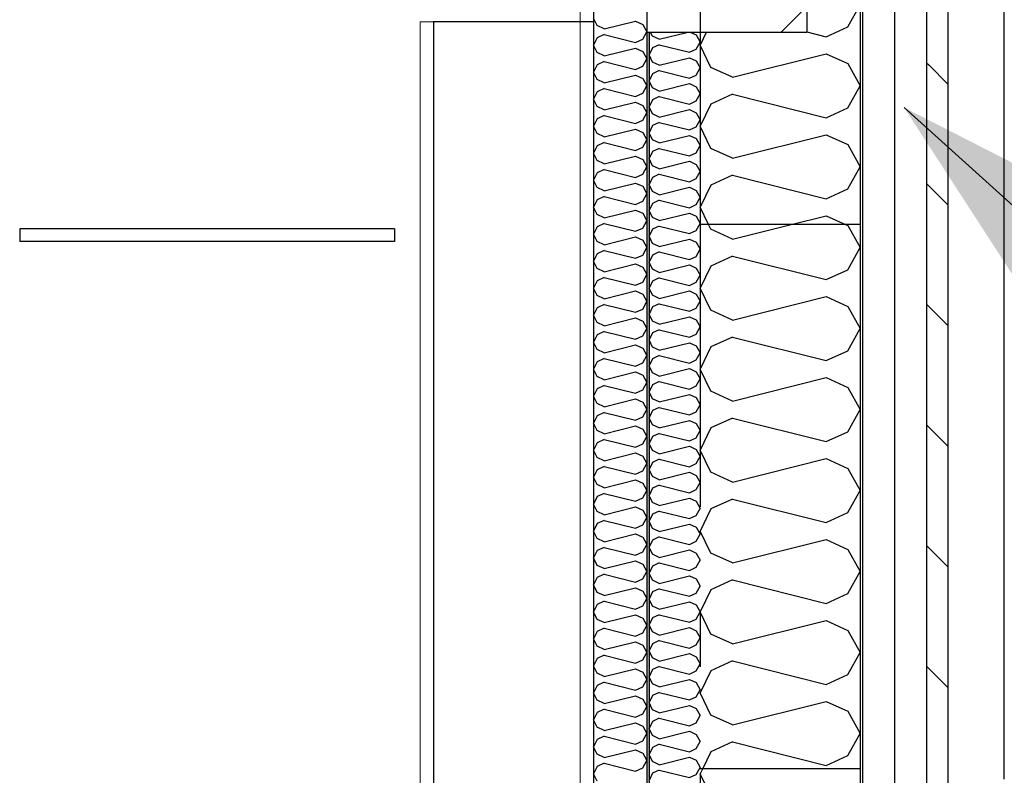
# Model space of a CAD drawing. Header units: millimetres. Extents: x -82116 to -59247, y -2070 to 13065.
# Tile 69 of 73: x -62116 to -61193, y 5614 to 6322. Entities that reach past the tile are written whole.
import ezdxf
from ezdxf.enums import TextEntityAlignment as Align

# ---------------------------------------------------------------- set-up
doc = ezdxf.new("R2010")
doc.units = ezdxf.units.MM
doc.header["$LTSCALE"] = 0.5
doc.header["$MEASUREMENT"] = 0
for name, pattern in [('Akselinje', [1500, 1000, -200, 100, -200]), ('PLINE', [0]), ('Wipeout_Contour', [2000, 0, -2000])]:
    doc.linetypes.add(name, pattern=pattern)
for name, color, linetype in [('223- Bjelker', 7, 'Continuous'), ('223- Bjelker (Skravur)', 7, 'Continuous'), ('232- Ikke-bærende yttervegger', 7, 'Continuous'), ('232- Ikke-bærende yttervegger (Skravur)', 7, 'Continuous'), ('232- Ikke-bærende yttervegger (Skravur)(Nye konstruksjoner)', 7, 'Continuous'), ('232- Ikke-bærende yttervegger(Nye konstruksjoner)', 7, 'Continuous'), ('235- Utvendig kledning og overflate (Skravur)(Nye konstruksjoner)', 7, 'Continuous'), ('235- Utvendig kledning og overflate(Nye konstruksjoner)', 7, 'Continuous'), ('24-- Innervegger (Skravur)(Nye konstruksjoner)', 7, 'Continuous'), ('24-- Innervegger(Nye konstruksjoner)', 7, 'Continuous'), ('257- Systemhimlinger (Skravur)(Nye konstruksjoner)', 7, 'Continuous'), ('257- Systemhimlinger(Nye konstruksjoner)', 7, 'Continuous'), ('82-- Modullinjer', 7, 'Continuous'), ('832- Tekst bygning(Nye konstruksjoner)', 7, 'Continuous')]:
    doc.layers.add(name, color=color, linetype=linetype)
doc.layers.add('236- Innvendig kledning og overflate(Nye konstruksjoner)', color=7, linetype='Continuous', lineweight=0)
doc.styles.add('GENERATED_STYLE_1', font='arial.ttf')
doc.dimstyles.new('GENERATED_STYLE__2', dxfattribs={"dimtxt": 0.18, "dimasz": 182.4, "dimexe": 0.18, "dimexo": 0.0625, "dimgap": 0, "dimtad": 0, "dimtih": 1, "dimtoh": 1, "dimdec": 4, "dimzin": 0, "dimdsep": 46, "dimcen": 0.09, "dimadec": 0, "dimazin": 0, "dimtfac": 1, "dimtdec": 4, "dimtmove": 0, "dimatfit": 3, "dimldrblk": 'ARROWHEAD_5', "dimfxl": 1, "dimtolj": 1, "dimtzin": 0, "dimarcsym": 0})
pattern_1 = [(0, (0, 0), (0, 43.30127), [0, -25]), (0, (12.5, 21.65), (0, 43.30127), [0, -25])]
pattern_2 = [(270, (0, 0), (86.60254, 0), [0, -50]), (270, (43.3, -25), (86.60254, 0), [0, -50])]

# ---------------------------------------------------------------- blocks, each defined once
blk = doc.blocks.new('*X5')
at = {"layer": '232- Ikke-bærende yttervegger (Skravur)', "linetype": 'PLINE'}
for p in [(-61475.81, 5620), (-61468.35, 5594.32)]:
    blk.add_line(p, (-61478.16, 5615.04), dxfattribs=at)
blk = doc.blocks.new('*X6')
at = {"layer": '232- Ikke-bærende yttervegger (Skravur)', "linetype": 'PLINE'}
for p, q in [((-61339.72, 6542.81), (-61328.16, 6563.53)), ((-61331.77, 6570), (-61328.16, 6563.53)), ((-61378.16, 6538.09), (-61360.04, 6533.56)), ((-61360.04, 6533.56), (-61339.72, 6542.81)), ((-61378.16, 6513.09), (-61360.04, 6517.62)), ((-61360.04, 6517.62), (-61339.72, 6508.37)), ((-61339.72, 6508.37), (-61328.16, 6487.65)), ((-61339.72, 6466.93), (-61328.16, 6487.65)), ((-61378.16, 6462.21), (-61360.04, 6457.68)), ((-61360.04, 6457.68), (-61339.72, 6466.93)), ((-61378.16, 6437.21), (-61360.04, 6441.74)), ((-61360.04, 6441.74), (-61339.72, 6432.5)), ((-61339.72, 6432.5), (-61328.16, 6411.77)), ((-61339.72, 6391.05), (-61328.16, 6411.77)), ((-61360.04, 6381.8), (-61339.72, 6391.05)), ((-61378.16, 6386.33), (-61360.04, 6381.8)), ((-61378.16, 6361.33), (-61360.04, 6365.86)), ((-61360.04, 6365.86), (-61339.72, 6356.62)), ((-61339.72, 6356.62), (-61328.16, 6335.89)), ((-61339.72, 6315.17), (-61328.16, 6335.89)), ((-61360.04, 6305.93), (-61339.72, 6315.17)), ((-61472.46, 6310), (-61478.16, 6297.96)), ((-61378.16, 6310.46), (-61360.04, 6305.93)), ((-61468.35, 6277.23), (-61478.16, 6297.96)), ((-61448.03, 6267.99), (-61360.04, 6289.98)), ((-61360.04, 6289.98), (-61339.72, 6280.74)), ((-61448.03, 6267.99), (-61468.35, 6277.23)), ((-61339.72, 6280.74), (-61328.16, 6260.02)), ((-61339.72, 6239.29), (-61328.16, 6260.02)), ((-61448.03, 6252.04), (-61468.35, 6242.8)), ((-61448.03, 6252.04), (-61360.04, 6230.05)), ((-61468.35, 6242.8), (-61478.16, 6222.08)), ((-61360.04, 6230.05), (-61339.72, 6239.29)), ((-61468.35, 6201.35), (-61478.16, 6222.08)), ((-61448.03, 6192.11), (-61360.04, 6214.11)), ((-61360.04, 6214.11), (-61339.72, 6204.86)), ((-61339.72, 6204.86), (-61328.16, 6184.14)), ((-61448.03, 6192.11), (-61468.35, 6201.35)), ((-61448.03, 6176.17), (-61468.35, 6166.92)), ((-61448.03, 6176.17), (-61360.04, 6154.17)), ((-61339.72, 6163.41), (-61328.16, 6184.14)), ((-61468.35, 6166.92), (-61478.16, 6146.2)), ((-61360.04, 6154.17), (-61339.72, 6163.41)), ((-61470.49, 6130), (-61478.16, 6146.2)), ((-61392.95, 6130), (-61360.04, 6138.23)), ((-61360.04, 6138.23), (-61341.97, 6130))]:
    blk.add_line(p, q, dxfattribs=at)
blk = doc.blocks.new('*X26')
at = {"layer": '232- Ikke-bærende yttervegger (Skravur)(Nye konstruksjoner)', "linetype": 'PLINE'}
for p, q in [((-61468.35, 6125.48), (-61470.49, 6130)), ((-61448.03, 6116.23), (-61392.95, 6130)), ((-61341.97, 6130), (-61339.72, 6128.98)), ((-61448.03, 6116.23), (-61468.35, 6125.48)), ((-61339.72, 6128.98), (-61328.16, 6108.26)), ((-61339.72, 6087.54), (-61328.16, 6108.26)), ((-61448.03, 6100.29), (-61468.35, 6091.04)), ((-61448.03, 6100.29), (-61360.04, 6078.29)), ((-61468.35, 6091.04), (-61478.16, 6070.32)), ((-61360.04, 6078.29), (-61339.72, 6087.54)), ((-61468.35, 6049.6), (-61478.16, 6070.32)), ((-61448.03, 6040.35), (-61360.04, 6062.35)), ((-61360.04, 6062.35), (-61339.72, 6053.1)), ((-61448.03, 6040.35), (-61468.35, 6049.6)), ((-61339.72, 6053.1), (-61328.16, 6032.38)), ((-61339.72, 6011.66), (-61328.16, 6032.38)), ((-61448.03, 6024.41), (-61468.35, 6015.16)), ((-61448.03, 6024.41), (-61360.04, 6002.41)), ((-61468.35, 6015.16), (-61478.16, 5994.44)), ((-61360.04, 6002.41), (-61339.72, 6011.66)), ((-61468.35, 5973.72), (-61478.16, 5994.44)), ((-61448.03, 5964.47), (-61360.04, 5986.47)), ((-61360.04, 5986.47), (-61339.72, 5977.22)), ((-61448.03, 5964.47), (-61468.35, 5973.72)), ((-61339.72, 5977.22), (-61328.16, 5956.5)), ((-61339.72, 5935.78), (-61328.16, 5956.5)), ((-61448.03, 5948.53), (-61468.35, 5939.28)), ((-61448.03, 5948.53), (-61360.04, 5926.53)), ((-61468.35, 5939.28), (-61478.16, 5918.56)), ((-61360.04, 5926.53), (-61339.72, 5935.78)), ((-61468.35, 5897.84), (-61478.16, 5918.56)), ((-61448.03, 5888.59), (-61360.04, 5910.59)), ((-61360.04, 5910.59), (-61339.72, 5901.34)), ((-61339.72, 5901.34), (-61328.16, 5880.62)), ((-61448.03, 5888.59), (-61468.35, 5897.84)), ((-61339.72, 5859.9), (-61328.16, 5880.62)), ((-61448.03, 5872.65), (-61468.35, 5863.4)), ((-61448.03, 5872.65), (-61360.04, 5850.65)), ((-61468.35, 5863.4), (-61478.16, 5842.68)), ((-61360.04, 5850.65), (-61339.72, 5859.9)), ((-61468.35, 5821.96), (-61478.16, 5842.68)), ((-61448.03, 5812.71), (-61360.04, 5834.71)), ((-61360.04, 5834.71), (-61339.72, 5825.46)), ((-61339.72, 5825.46), (-61328.16, 5804.74)), ((-61448.03, 5812.71), (-61468.35, 5821.96)), ((-61448.03, 5796.77), (-61468.35, 5787.52)), ((-61448.03, 5796.77), (-61360.04, 5774.77)), ((-61339.72, 5784.02), (-61328.16, 5804.74)), ((-61468.35, 5787.52), (-61478.16, 5766.8)), ((-61360.04, 5774.77), (-61339.72, 5784.02)), ((-61468.35, 5746.08), (-61478.16, 5766.8)), ((-61448.03, 5736.83), (-61360.04, 5758.83)), ((-61360.04, 5758.83), (-61339.72, 5749.58)), ((-61448.03, 5736.83), (-61468.35, 5746.08)), ((-61339.72, 5749.58), (-61328.16, 5728.86)), ((-61339.72, 5708.14), (-61328.16, 5728.86)), ((-61448.03, 5720.89), (-61468.35, 5711.64)), ((-61448.03, 5720.89), (-61360.04, 5698.89)), ((-61468.35, 5711.64), (-61478.16, 5690.92)), ((-61360.04, 5698.89), (-61339.72, 5708.14)), ((-61468.35, 5670.2), (-61478.16, 5690.92)), ((-61448.03, 5660.95), (-61360.04, 5682.95)), ((-61360.04, 5682.95), (-61339.72, 5673.71)), ((-61448.03, 5660.95), (-61468.35, 5670.2)), ((-61339.72, 5673.71), (-61328.16, 5652.98)), ((-61339.72, 5632.26), (-61328.16, 5652.98)), ((-61448.03, 5645.01), (-61468.35, 5635.77)), ((-61448.03, 5645.01), (-61360.04, 5623.02)), ((-61468.35, 5635.77), (-61475.81, 5620)), ((-61360.04, 5623.02), (-61339.72, 5632.26))]:
    blk.add_line(p, q, dxfattribs=at)
blk = doc.blocks.new('*X27')
at = {"layer": '232- Ikke-bærende yttervegger (Skravur)(Nye konstruksjoner)', "linetype": 'PLINE'}
for p, q in [((-61574.89, 6316.34), (-61578.16, 6323.25)), ((-61568.12, 6313.26), (-61574.89, 6316.34)), ((-61568.12, 6313.26), (-61538.79, 6320.59)), ((-61538.79, 6320.59), (-61532.01, 6317.51)), ((-61532.01, 6317.51), (-61528.16, 6310.6)), ((-61574.89, 6304.86), (-61578.16, 6297.96)), ((-61568.12, 6307.94), (-61574.89, 6304.86)), ((-61568.12, 6307.94), (-61538.79, 6300.61)), ((-61532.01, 6303.69), (-61528.16, 6310.6)), ((-61574.89, 6291.05), (-61578.16, 6297.96)), ((-61568.12, 6287.97), (-61538.79, 6295.3)), ((-61538.79, 6300.61), (-61532.01, 6303.69)), ((-61538.79, 6295.3), (-61532.01, 6292.22)), ((-61568.12, 6287.97), (-61574.89, 6291.05)), ((-61532.01, 6292.22), (-61528.16, 6285.31)), ((-61574.89, 6279.57), (-61578.16, 6272.66)), ((-61568.12, 6282.65), (-61574.89, 6279.57)), ((-61568.12, 6282.65), (-61538.79, 6275.32)), ((-61538.79, 6275.32), (-61532.01, 6278.4)), ((-61532.01, 6278.4), (-61528.16, 6285.31)), ((-61574.89, 6265.75), (-61578.16, 6272.66)), ((-61568.12, 6262.67), (-61538.79, 6270.01)), ((-61538.79, 6270.01), (-61532.01, 6266.92)), ((-61568.12, 6262.67), (-61574.89, 6265.75)), ((-61532.01, 6266.92), (-61528.16, 6260.02)), ((-61532.01, 6253.11), (-61528.16, 6260.02)), ((-61574.89, 6254.28), (-61578.16, 6247.37)), ((-61568.12, 6257.36), (-61574.89, 6254.28)), ((-61568.12, 6257.36), (-61538.79, 6250.03)), ((-61538.79, 6250.03), (-61532.01, 6253.11)), ((-61574.89, 6240.46), (-61578.16, 6247.37)), ((-61568.12, 6237.38), (-61574.89, 6240.46)), ((-61568.12, 6237.38), (-61538.79, 6244.71)), ((-61538.79, 6244.71), (-61532.01, 6241.63)), ((-61532.01, 6241.63), (-61528.16, 6234.72)), ((-61568.12, 6232.07), (-61574.89, 6228.98)), ((-61568.12, 6232.07), (-61538.79, 6224.73)), ((-61532.01, 6227.82), (-61528.16, 6234.72)), ((-61574.89, 6228.98), (-61578.16, 6222.08)), ((-61574.89, 6215.17), (-61578.16, 6222.08)), ((-61538.79, 6224.73), (-61532.01, 6227.82)), ((-61568.12, 6212.09), (-61574.89, 6215.17)), ((-61568.12, 6212.09), (-61538.79, 6219.42)), ((-61538.79, 6219.42), (-61532.01, 6216.34)), ((-61532.01, 6216.34), (-61528.16, 6209.43)), ((-61574.89, 6203.69), (-61578.16, 6196.78)), ((-61568.12, 6206.77), (-61574.89, 6203.69)), ((-61568.12, 6206.77), (-61538.79, 6199.44)), ((-61532.01, 6202.52), (-61528.16, 6209.43)), ((-61574.89, 6189.88), (-61578.16, 6196.78)), ((-61568.12, 6186.79), (-61538.79, 6194.13)), ((-61538.79, 6199.44), (-61532.01, 6202.52)), ((-61538.79, 6194.13), (-61532.01, 6191.04)), ((-61568.12, 6186.79), (-61574.89, 6189.88)), ((-61532.01, 6191.04), (-61528.16, 6184.14)), ((-61574.89, 6178.4), (-61578.16, 6171.49)), ((-61568.12, 6181.48), (-61574.89, 6178.4)), ((-61568.12, 6181.48), (-61538.79, 6174.15)), ((-61538.79, 6174.15), (-61532.01, 6177.23)), ((-61532.01, 6177.23), (-61528.16, 6184.14)), ((-61574.89, 6164.58), (-61578.16, 6171.49)), ((-61568.12, 6161.5), (-61538.79, 6168.83)), ((-61538.79, 6168.83), (-61532.01, 6165.75)), ((-61568.12, 6161.5), (-61574.89, 6164.58)), ((-61532.01, 6165.75), (-61528.16, 6158.84)), ((-61532.01, 6151.94), (-61528.16, 6158.84)), ((-61574.89, 6153.1), (-61578.16, 6146.2)), ((-61568.12, 6156.19), (-61574.89, 6153.1)), ((-61568.12, 6156.19), (-61538.79, 6148.85)), ((-61538.79, 6148.85), (-61532.01, 6151.94)), ((-61574.89, 6139.29), (-61578.16, 6146.2)), ((-61568.12, 6136.21), (-61574.89, 6139.29)), ((-61568.12, 6136.21), (-61538.79, 6143.54)), ((-61538.79, 6143.54), (-61532.01, 6140.46)), ((-61532.01, 6140.46), (-61528.16, 6133.55)), ((-61568.12, 6130.89), (-61574.89, 6127.81)), ((-61568.12, 6130.89), (-61538.79, 6123.56)), ((-61532.01, 6126.64), (-61528.16, 6133.55)), ((-61574.89, 6127.81), (-61578.16, 6120.9)), ((-61574.89, 6114), (-61578.16, 6120.9)), ((-61538.79, 6123.56), (-61532.01, 6126.64)), ((-61568.12, 6110.91), (-61574.89, 6114)), ((-61568.12, 6110.91), (-61538.79, 6118.25)), ((-61538.79, 6118.25), (-61532.01, 6115.16)), ((-61532.01, 6115.16), (-61528.16, 6108.26)), ((-61574.89, 6102.52), (-61578.16, 6095.61)), ((-61568.12, 6105.6), (-61574.89, 6102.52)), ((-61568.12, 6105.6), (-61538.79, 6098.27)), ((-61532.01, 6101.35), (-61528.16, 6108.26)), ((-61574.89, 6088.7), (-61578.16, 6095.61)), ((-61568.12, 6085.62), (-61538.79, 6092.95)), ((-61538.79, 6098.27), (-61532.01, 6101.35)), ((-61538.79, 6092.95), (-61532.01, 6089.87)), ((-61568.12, 6085.62), (-61574.89, 6088.7)), ((-61532.01, 6089.87), (-61528.16, 6082.96)), ((-61532.01, 6076.06), (-61528.16, 6082.96)), ((-61574.89, 6077.23), (-61578.16, 6070.32)), ((-61568.12, 6080.31), (-61574.89, 6077.23)), ((-61568.12, 6080.31), (-61538.79, 6072.98)), ((-61538.79, 6072.98), (-61532.01, 6076.06)), ((-61574.89, 6063.41), (-61578.16, 6070.32)), ((-61568.12, 6060.33), (-61538.79, 6067.66)), ((-61538.79, 6067.66), (-61532.01, 6064.58)), ((-61532.01, 6064.58), (-61528.16, 6057.67)), ((-61568.12, 6060.33), (-61574.89, 6063.41)), ((-61532.01, 6050.76), (-61528.16, 6057.67)), ((-61574.89, 6051.93), (-61578.16, 6045.03)), ((-61568.12, 6055.01), (-61574.89, 6051.93)), ((-61568.12, 6055.01), (-61538.79, 6047.68)), ((-61538.79, 6047.68), (-61532.01, 6050.76)), ((-61574.89, 6038.12), (-61578.16, 6045.03)), ((-61568.12, 6035.04), (-61574.89, 6038.12)), ((-61568.12, 6035.04), (-61538.79, 6042.37)), ((-61538.79, 6042.37), (-61532.01, 6039.29)), ((-61532.01, 6039.29), (-61528.16, 6032.38)), ((-61568.12, 6029.72), (-61574.89, 6026.64)), ((-61568.12, 6029.72), (-61538.79, 6022.39)), ((-61532.01, 6025.47), (-61528.16, 6032.38)), ((-61574.89, 6026.64), (-61578.16, 6019.73)), ((-61574.89, 6012.82), (-61578.16, 6019.73)), ((-61538.79, 6022.39), (-61532.01, 6025.47)), ((-61568.12, 6009.74), (-61574.89, 6012.82)), ((-61568.12, 6009.74), (-61538.79, 6017.08)), ((-61538.79, 6017.08), (-61532.01, 6013.99)), ((-61532.01, 6013.99), (-61528.16, 6007.09)), ((-61574.89, 6001.35), (-61578.16, 5994.44)), ((-61568.12, 6004.43), (-61574.89, 6001.35)), ((-61568.12, 6004.43), (-61538.79, 5997.1)), ((-61538.79, 5997.1), (-61532.01, 6000.18)), ((-61532.01, 6000.18), (-61528.16, 6007.09)), ((-61574.89, 5987.53), (-61578.16, 5994.44)), ((-61568.12, 5984.45), (-61538.79, 5991.78)), ((-61538.79, 5991.78), (-61532.01, 5988.7)), ((-61568.12, 5984.45), (-61574.89, 5987.53)), ((-61532.01, 5988.7), (-61528.16, 5981.79)), ((-61532.01, 5974.89), (-61528.16, 5981.79)), ((-61574.89, 5976.05), (-61578.16, 5969.15)), ((-61568.12, 5979.14), (-61574.89, 5976.05)), ((-61568.12, 5979.14), (-61538.79, 5971.8)), ((-61538.79, 5971.8), (-61532.01, 5974.89)), ((-61574.89, 5962.24), (-61578.16, 5969.15)), ((-61568.12, 5959.16), (-61538.79, 5966.49)), ((-61538.79, 5966.49), (-61532.01, 5963.41)), ((-61532.01, 5963.41), (-61528.16, 5956.5)), ((-61568.12, 5959.16), (-61574.89, 5962.24)), ((-61568.12, 5953.84), (-61574.89, 5950.76)), ((-61568.12, 5953.84), (-61538.79, 5946.51)), ((-61532.01, 5949.59), (-61528.16, 5956.5)), ((-61574.89, 5950.76), (-61578.16, 5943.85)), ((-61538.79, 5946.51), (-61532.01, 5949.59)), ((-61574.89, 5936.95), (-61578.16, 5943.85)), ((-61568.12, 5933.86), (-61574.89, 5936.95)), ((-61568.12, 5933.86), (-61538.79, 5941.2)), ((-61538.79, 5941.2), (-61532.01, 5938.11)), ((-61532.01, 5938.11), (-61528.16, 5931.21)), ((-61568.12, 5928.55), (-61574.89, 5925.47)), ((-61568.12, 5928.55), (-61538.79, 5921.22)), ((-61532.01, 5924.3), (-61528.16, 5931.21)), ((-61574.89, 5925.47), (-61578.16, 5918.56)), ((-61574.89, 5911.65), (-61578.16, 5918.56)), ((-61538.79, 5921.22), (-61532.01, 5924.3)), ((-61568.12, 5908.57), (-61574.89, 5911.65)), ((-61568.12, 5908.57), (-61538.79, 5915.9)), ((-61538.79, 5915.9), (-61532.01, 5912.82)), ((-61532.01, 5912.82), (-61528.16, 5905.91)), ((-61574.89, 5900.17), (-61578.16, 5893.27)), ((-61568.12, 5903.26), (-61574.89, 5900.17)), ((-61568.12, 5903.26), (-61538.79, 5895.92)), ((-61538.79, 5895.92), (-61532.01, 5899.01)), ((-61532.01, 5899.01), (-61528.16, 5905.91)), ((-61574.89, 5886.36), (-61578.16, 5893.27)), ((-61568.12, 5883.28), (-61538.79, 5890.61)), ((-61538.79, 5890.61), (-61532.01, 5887.53)), ((-61568.12, 5883.28), (-61574.89, 5886.36)), ((-61532.01, 5887.53), (-61528.16, 5880.62)), ((-61532.01, 5873.71), (-61528.16, 5880.62)), ((-61574.89, 5874.88), (-61578.16, 5867.97)), ((-61568.12, 5877.96), (-61574.89, 5874.88)), ((-61568.12, 5877.96), (-61538.79, 5870.63)), ((-61538.79, 5870.63), (-61532.01, 5873.71)), ((-61574.89, 5861.07), (-61578.16, 5867.97)), ((-61568.12, 5857.98), (-61538.79, 5865.32)), ((-61538.79, 5865.32), (-61532.01, 5862.23)), ((-61532.01, 5862.23), (-61528.16, 5855.33)), ((-61568.12, 5857.98), (-61574.89, 5861.07)), ((-61568.12, 5852.67), (-61574.89, 5849.59)), ((-61568.12, 5852.67), (-61538.79, 5845.34)), ((-61532.01, 5848.42), (-61528.16, 5855.33)), ((-61574.89, 5849.59), (-61578.16, 5842.68)), ((-61538.79, 5845.34), (-61532.01, 5848.42)), ((-61574.89, 5835.77), (-61578.16, 5842.68)), ((-61568.12, 5832.69), (-61574.89, 5835.77)), ((-61568.12, 5832.69), (-61538.79, 5840.02)), ((-61538.79, 5840.02), (-61532.01, 5836.94)), ((-61532.01, 5836.94), (-61528.16, 5830.03)), ((-61568.12, 5827.38), (-61574.89, 5824.3)), ((-61568.12, 5827.38), (-61538.79, 5820.05)), ((-61532.01, 5823.13), (-61528.16, 5830.03)), ((-61574.89, 5824.3), (-61578.16, 5817.39)), ((-61574.89, 5810.48), (-61578.16, 5817.39)), ((-61538.79, 5820.05), (-61532.01, 5823.13)), ((-61568.12, 5807.4), (-61574.89, 5810.48)), ((-61568.12, 5807.4), (-61538.79, 5814.73)), ((-61538.79, 5814.73), (-61532.01, 5811.65)), ((-61532.01, 5811.65), (-61528.16, 5804.74)), ((-61574.89, 5799), (-61578.16, 5792.1)), ((-61568.12, 5802.08), (-61574.89, 5799)), ((-61568.12, 5802.08), (-61538.79, 5794.75)), ((-61538.79, 5794.75), (-61532.01, 5797.83)), ((-61532.01, 5797.83), (-61528.16, 5804.74)), ((-61574.89, 5785.19), (-61578.16, 5792.1)), ((-61568.12, 5782.11), (-61538.79, 5789.44)), ((-61538.79, 5789.44), (-61532.01, 5786.36)), ((-61568.12, 5782.11), (-61574.89, 5785.19)), ((-61532.01, 5786.36), (-61528.16, 5779.45)), ((-61532.01, 5772.54), (-61528.16, 5779.45)), ((-61574.89, 5773.71), (-61578.16, 5766.8)), ((-61568.12, 5776.79), (-61574.89, 5773.71)), ((-61568.12, 5776.79), (-61538.79, 5769.46)), ((-61538.79, 5769.46), (-61532.01, 5772.54)), ((-61574.89, 5759.89), (-61578.16, 5766.8)), ((-61568.12, 5756.81), (-61574.89, 5759.89)), ((-61568.12, 5756.81), (-61538.79, 5764.15)), ((-61538.79, 5764.15), (-61532.01, 5761.06)), ((-61532.01, 5761.06), (-61528.16, 5754.16)), ((-61568.12, 5751.5), (-61574.89, 5748.42)), ((-61568.12, 5751.5), (-61538.79, 5744.17)), ((-61532.01, 5747.25), (-61528.16, 5754.16)), ((-61574.89, 5748.42), (-61578.16, 5741.51)), ((-61574.89, 5734.6), (-61578.16, 5741.51)), ((-61538.79, 5744.17), (-61532.01, 5747.25)), ((-61568.12, 5731.52), (-61574.89, 5734.6)), ((-61568.12, 5731.52), (-61538.79, 5738.85)), ((-61538.79, 5738.85), (-61532.01, 5735.77)), ((-61532.01, 5735.77), (-61528.16, 5728.86)), ((-61574.89, 5723.12), (-61578.16, 5716.22)), ((-61568.12, 5726.21), (-61574.89, 5723.12)), ((-61568.12, 5726.21), (-61538.79, 5718.87)), ((-61532.01, 5721.96), (-61528.16, 5728.86)), ((-61574.89, 5709.31), (-61578.16, 5716.22)), ((-61538.79, 5718.87), (-61532.01, 5721.96)), ((-61568.12, 5706.23), (-61574.89, 5709.31)), ((-61568.12, 5706.23), (-61538.79, 5713.56)), ((-61538.79, 5713.56), (-61532.01, 5710.48)), ((-61532.01, 5710.48), (-61528.16, 5703.57)), ((-61574.89, 5697.83), (-61578.16, 5690.92)), ((-61568.12, 5700.91), (-61574.89, 5697.83)), ((-61568.12, 5700.91), (-61538.79, 5693.58)), ((-61538.79, 5693.58), (-61532.01, 5696.66)), ((-61532.01, 5696.66), (-61528.16, 5703.57)), ((-61574.89, 5684.02), (-61578.16, 5690.92)), ((-61568.12, 5680.93), (-61538.79, 5688.27)), ((-61538.79, 5688.27), (-61532.01, 5685.18)), ((-61568.12, 5680.93), (-61574.89, 5684.02)), ((-61532.01, 5685.18), (-61528.16, 5678.28)), ((-61532.01, 5671.37), (-61528.16, 5678.28)), ((-61574.89, 5672.54), (-61578.16, 5665.63)), ((-61568.12, 5675.62), (-61574.89, 5672.54)), ((-61568.12, 5675.62), (-61538.79, 5668.29)), ((-61538.79, 5668.29), (-61532.01, 5671.37)), ((-61574.89, 5658.72), (-61578.16, 5665.63)), ((-61568.12, 5655.64), (-61574.89, 5658.72)), ((-61568.12, 5655.64), (-61538.79, 5662.97)), ((-61538.79, 5662.97), (-61532.01, 5659.89)), ((-61532.01, 5659.89), (-61528.16, 5652.98)), ((-61568.12, 5650.33), (-61574.89, 5647.24)), ((-61568.12, 5650.33), (-61538.79, 5642.99)), ((-61532.01, 5646.08), (-61528.16, 5652.98)), ((-61574.89, 5647.24), (-61578.16, 5640.34)), ((-61574.89, 5633.43), (-61578.16, 5640.34)), ((-61538.79, 5642.99), (-61532.01, 5646.08)), ((-61568.12, 5630.35), (-61574.89, 5633.43)), ((-61568.12, 5630.35), (-61538.79, 5637.68)), ((-61538.79, 5637.68), (-61532.01, 5634.6)), ((-61532.01, 5634.6), (-61528.16, 5627.69)), ((-61574.89, 5621.95), (-61578.16, 5615.04)), ((-61568.12, 5625.03), (-61574.89, 5621.95)), ((-61568.12, 5625.03), (-61538.79, 5617.7)), ((-61532.01, 5620.78), (-61528.16, 5627.69)), ((-61574.89, 5608.14), (-61578.16, 5615.04)), ((-61538.79, 5617.7), (-61532.01, 5620.78))]:
    blk.add_line(p, q, dxfattribs=at)
blk = doc.blocks.new('*X28')
at = {"layer": '232- Ikke-bærende yttervegger (Skravur)(Nye konstruksjoner)', "linetype": 'PLINE'}
for p, q in [((-61523.02, 6306.5), (-61524.68, 6310)), ((-61516.52, 6303.54), (-61523.02, 6306.5)), ((-61516.52, 6303.54), (-61490.68, 6310)), ((-61487.09, 6310), (-61481.86, 6307.62)), ((-61481.86, 6307.62), (-61478.16, 6300.99)), ((-61523.02, 6295.48), (-61526.16, 6288.85)), ((-61516.52, 6298.44), (-61523.02, 6295.48)), ((-61516.52, 6298.44), (-61488.36, 6291.4)), ((-61481.86, 6294.36), (-61478.16, 6300.99)), ((-61523.02, 6282.22), (-61526.16, 6288.85)), ((-61516.52, 6279.26), (-61488.36, 6286.3)), ((-61488.36, 6291.4), (-61481.86, 6294.36)), ((-61488.36, 6286.3), (-61481.86, 6283.34)), ((-61516.52, 6279.26), (-61523.02, 6282.22)), ((-61481.86, 6283.34), (-61478.16, 6276.71)), ((-61523.02, 6271.2), (-61526.16, 6264.57)), ((-61516.52, 6274.16), (-61523.02, 6271.2)), ((-61516.52, 6274.16), (-61488.36, 6267.12)), ((-61488.36, 6267.12), (-61481.86, 6270.08)), ((-61481.86, 6270.08), (-61478.16, 6276.71)), ((-61523.02, 6257.94), (-61526.16, 6264.57)), ((-61516.52, 6254.98), (-61488.36, 6262.02)), ((-61488.36, 6262.02), (-61481.86, 6259.06)), ((-61481.86, 6259.06), (-61478.16, 6252.43)), ((-61516.52, 6254.98), (-61523.02, 6257.94)), ((-61516.52, 6249.88), (-61523.02, 6246.92)), ((-61516.52, 6249.88), (-61488.36, 6242.84)), ((-61481.86, 6245.8), (-61478.16, 6252.43)), ((-61523.02, 6246.92), (-61526.16, 6240.29)), ((-61523.02, 6233.66), (-61526.16, 6240.29)), ((-61488.36, 6242.84), (-61481.86, 6245.8)), ((-61516.52, 6230.7), (-61523.02, 6233.66)), ((-61516.52, 6230.7), (-61488.36, 6237.74)), ((-61488.36, 6237.74), (-61481.86, 6234.78)), ((-61481.86, 6234.78), (-61478.16, 6228.15)), ((-61523.02, 6222.64), (-61526.16, 6216.01)), ((-61516.52, 6225.6), (-61523.02, 6222.64)), ((-61516.52, 6225.6), (-61488.36, 6218.56)), ((-61488.36, 6218.56), (-61481.86, 6221.52)), ((-61481.86, 6221.52), (-61478.16, 6228.15)), ((-61523.02, 6209.37), (-61526.16, 6216.01)), ((-61516.52, 6206.42), (-61488.36, 6213.46)), ((-61488.36, 6213.46), (-61481.86, 6210.5)), ((-61516.52, 6206.42), (-61523.02, 6209.37)), ((-61481.86, 6210.5), (-61478.16, 6203.87)), ((-61481.86, 6197.23), (-61478.16, 6203.87)), ((-61523.02, 6198.36), (-61526.16, 6191.72)), ((-61516.52, 6201.31), (-61523.02, 6198.36)), ((-61516.52, 6201.31), (-61488.36, 6194.28)), ((-61488.36, 6194.28), (-61481.86, 6197.23)), ((-61523.02, 6185.09), (-61526.16, 6191.72)), ((-61516.52, 6182.13), (-61523.02, 6185.09)), ((-61516.52, 6182.13), (-61488.36, 6189.17)), ((-61488.36, 6189.17), (-61481.86, 6186.21)), ((-61481.86, 6186.21), (-61478.16, 6179.58)), ((-61516.52, 6177.03), (-61523.02, 6174.07)), ((-61516.52, 6177.03), (-61488.36, 6169.99)), ((-61481.86, 6172.95), (-61478.16, 6179.58)), ((-61523.02, 6174.07), (-61526.16, 6167.44)), ((-61523.02, 6160.81), (-61526.16, 6167.44)), ((-61488.36, 6169.99), (-61481.86, 6172.95)), ((-61516.52, 6157.85), (-61523.02, 6160.81)), ((-61516.52, 6157.85), (-61488.36, 6164.89)), ((-61488.36, 6164.89), (-61481.86, 6161.93)), ((-61481.86, 6161.93), (-61478.16, 6155.3)), ((-61523.02, 6149.79), (-61526.16, 6143.16)), ((-61516.52, 6152.75), (-61523.02, 6149.79)), ((-61516.52, 6152.75), (-61488.36, 6145.71)), ((-61488.36, 6145.71), (-61481.86, 6148.67)), ((-61481.86, 6148.67), (-61478.16, 6155.3)), ((-61523.02, 6136.53), (-61526.16, 6143.16)), ((-61516.52, 6133.57), (-61488.36, 6140.61)), ((-61488.36, 6140.61), (-61481.86, 6137.65)), ((-61516.52, 6133.57), (-61523.02, 6136.53)), ((-61481.86, 6137.65), (-61478.16, 6131.02)), ((-61481.86, 6124.39), (-61478.16, 6131.02)), ((-61523.02, 6125.51), (-61526.16, 6118.88)), ((-61516.52, 6128.47), (-61523.02, 6125.51)), ((-61516.52, 6128.47), (-61488.36, 6121.43)), ((-61488.36, 6121.43), (-61481.86, 6124.39)), ((-61523.02, 6112.25), (-61526.16, 6118.88)), ((-61516.52, 6109.29), (-61523.02, 6112.25)), ((-61516.52, 6109.29), (-61488.36, 6116.33)), ((-61488.36, 6116.33), (-61481.86, 6113.37)), ((-61481.86, 6113.37), (-61478.16, 6106.74)), ((-61516.52, 6104.19), (-61523.02, 6101.23)), ((-61516.52, 6104.19), (-61488.36, 6097.15)), ((-61481.86, 6100.11), (-61478.16, 6106.74)), ((-61523.02, 6101.23), (-61526.16, 6094.6)), ((-61523.02, 6087.97), (-61526.16, 6094.6)), ((-61488.36, 6097.15), (-61481.86, 6100.11)), ((-61516.52, 6085.01), (-61523.02, 6087.97)), ((-61516.52, 6085.01), (-61488.36, 6092.05)), ((-61488.36, 6092.05), (-61481.86, 6089.09)), ((-61481.86, 6089.09), (-61478.16, 6082.46)), ((-61523.02, 6076.95), (-61526.16, 6070.32)), ((-61516.52, 6079.91), (-61523.02, 6076.95)), ((-61516.52, 6079.91), (-61488.36, 6072.87)), ((-61488.36, 6072.87), (-61481.86, 6075.83)), ((-61481.86, 6075.83), (-61478.16, 6082.46)), ((-61523.02, 6063.69), (-61526.16, 6070.32)), ((-61516.52, 6060.73), (-61488.36, 6067.77)), ((-61488.36, 6067.77), (-61481.86, 6064.81)), ((-61481.86, 6064.81), (-61478.16, 6058.18)), ((-61516.52, 6060.73), (-61523.02, 6063.69)), ((-61516.52, 6055.63), (-61523.02, 6052.67)), ((-61516.52, 6055.63), (-61488.36, 6048.59)), ((-61481.86, 6051.55), (-61478.16, 6058.18)), ((-61523.02, 6052.67), (-61526.16, 6046.04)), ((-61523.02, 6039.41), (-61526.16, 6046.04)), ((-61488.36, 6048.59), (-61481.86, 6051.55)), ((-61516.52, 6036.45), (-61523.02, 6039.41)), ((-61516.52, 6036.45), (-61488.36, 6043.49)), ((-61488.36, 6043.49), (-61481.86, 6040.53)), ((-61481.86, 6040.53), (-61478.16, 6033.9)), ((-61523.02, 6028.39), (-61526.16, 6021.76)), ((-61516.52, 6031.35), (-61523.02, 6028.39)), ((-61516.52, 6031.35), (-61488.36, 6024.31)), ((-61481.86, 6027.27), (-61478.16, 6033.9)), ((-61523.02, 6015.12), (-61526.16, 6021.76)), ((-61516.52, 6012.17), (-61488.36, 6019.2)), ((-61488.36, 6024.31), (-61481.86, 6027.27)), ((-61488.36, 6019.2), (-61481.86, 6016.25)), ((-61516.52, 6012.17), (-61523.02, 6015.12)), ((-61481.86, 6016.25), (-61478.16, 6009.61)), ((-61481.86, 6002.98), (-61478.16, 6009.61)), ((-61523.02, 6004.11), (-61526.16, 5997.47)), ((-61516.52, 6007.06), (-61523.02, 6004.11)), ((-61516.52, 6007.06), (-61488.36, 6000.03)), ((-61488.36, 6000.03), (-61481.86, 6002.98)), ((-61523.02, 5990.84), (-61526.16, 5997.47)), ((-61516.52, 5987.88), (-61523.02, 5990.84)), ((-61516.52, 5987.88), (-61488.36, 5994.92)), ((-61488.36, 5994.92), (-61481.86, 5991.96)), ((-61481.86, 5991.96), (-61478.16, 5985.33)), ((-61516.52, 5982.78), (-61523.02, 5979.82)), ((-61516.52, 5982.78), (-61488.36, 5975.74)), ((-61481.86, 5978.7), (-61478.16, 5985.33)), ((-61523.02, 5979.82), (-61526.16, 5973.19)), ((-61523.02, 5966.56), (-61526.16, 5973.19)), ((-61488.36, 5975.74), (-61481.86, 5978.7)), ((-61516.52, 5963.6), (-61523.02, 5966.56)), ((-61516.52, 5963.6), (-61488.36, 5970.64)), ((-61488.36, 5970.64), (-61481.86, 5967.68)), ((-61481.86, 5967.68), (-61478.16, 5961.05)), ((-61523.02, 5955.54), (-61526.16, 5948.91)), ((-61516.52, 5958.5), (-61523.02, 5955.54)), ((-61516.52, 5958.5), (-61488.36, 5951.46)), ((-61488.36, 5951.46), (-61481.86, 5954.42)), ((-61481.86, 5954.42), (-61478.16, 5961.05)), ((-61523.02, 5942.28), (-61526.16, 5948.91)), ((-61516.52, 5939.32), (-61488.36, 5946.36)), ((-61488.36, 5946.36), (-61481.86, 5943.4)), ((-61516.52, 5939.32), (-61523.02, 5942.28)), ((-61481.86, 5943.4), (-61478.16, 5936.77)), ((-61481.86, 5930.14), (-61478.16, 5936.77)), ((-61523.02, 5931.26), (-61526.16, 5924.63)), ((-61516.52, 5934.22), (-61523.02, 5931.26)), ((-61516.52, 5934.22), (-61488.36, 5927.18)), ((-61488.36, 5927.18), (-61481.86, 5930.14)), ((-61523.02, 5918), (-61526.16, 5924.63)), ((-61516.52, 5915.04), (-61523.02, 5918)), ((-61516.52, 5915.04), (-61488.36, 5922.08)), ((-61488.36, 5922.08), (-61481.86, 5919.12)), ((-61481.86, 5919.12), (-61478.16, 5912.49)), ((-61516.52, 5909.94), (-61523.02, 5906.98)), ((-61516.52, 5909.94), (-61488.36, 5902.9)), ((-61481.86, 5905.86), (-61478.16, 5912.49)), ((-61523.02, 5906.98), (-61526.16, 5900.35)), ((-61523.02, 5893.72), (-61526.16, 5900.35)), ((-61488.36, 5902.9), (-61481.86, 5905.86)), ((-61516.52, 5890.76), (-61523.02, 5893.72)), ((-61516.52, 5890.76), (-61488.36, 5897.8)), ((-61488.36, 5897.8), (-61481.86, 5894.84)), ((-61481.86, 5894.84), (-61478.16, 5888.21)), ((-61523.02, 5882.7), (-61526.16, 5876.07)), ((-61516.52, 5885.66), (-61523.02, 5882.7)), ((-61516.52, 5885.66), (-61488.36, 5878.62)), ((-61488.36, 5878.62), (-61481.86, 5881.58)), ((-61481.86, 5881.58), (-61478.16, 5888.21)), ((-61523.02, 5869.44), (-61526.16, 5876.07)), ((-61516.52, 5866.48), (-61488.36, 5873.52)), ((-61488.36, 5873.52), (-61481.86, 5870.56)), ((-61516.52, 5866.48), (-61523.02, 5869.44)), ((-61516.52, 5861.38), (-61523.02, 5858.42)), ((-61516.52, 5861.38), (-61488.36, 5854.34)), ((-61481.86, 5870.56), (-61478.16, 5863.93)), ((-61481.86, 5857.3), (-61478.16, 5863.93)), ((-61523.02, 5858.42), (-61526.16, 5851.79)), ((-61488.36, 5854.34), (-61481.86, 5857.3)), ((-61523.02, 5845.16), (-61526.16, 5851.79)), ((-61516.52, 5842.2), (-61523.02, 5845.16)), ((-61516.52, 5842.2), (-61488.36, 5849.24)), ((-61488.36, 5849.24), (-61481.86, 5846.28)), ((-61481.86, 5846.28), (-61478.16, 5839.65)), ((-61523.02, 5834.14), (-61526.16, 5827.51)), ((-61516.52, 5837.1), (-61523.02, 5834.14)), ((-61516.52, 5837.1), (-61488.36, 5830.06)), ((-61481.86, 5833.02), (-61478.16, 5839.65)), ((-61523.02, 5820.87), (-61526.16, 5827.51)), ((-61516.52, 5817.92), (-61488.36, 5824.95)), ((-61488.36, 5830.06), (-61481.86, 5833.02)), ((-61488.36, 5824.95), (-61481.86, 5822)), ((-61516.52, 5817.92), (-61523.02, 5820.87)), ((-61481.86, 5822), (-61478.16, 5815.36)), ((-61481.86, 5808.73), (-61478.16, 5815.36)), ((-61523.02, 5809.86), (-61526.16, 5803.22)), ((-61516.52, 5812.81), (-61523.02, 5809.86)), ((-61516.52, 5812.81), (-61488.36, 5805.77)), ((-61488.36, 5805.77), (-61481.86, 5808.73)), ((-61523.02, 5796.59), (-61526.16, 5803.22)), ((-61516.52, 5793.63), (-61488.36, 5800.67)), ((-61488.36, 5800.67), (-61481.86, 5797.71)), ((-61481.86, 5797.71), (-61478.16, 5791.08)), ((-61516.52, 5793.63), (-61523.02, 5796.59)), ((-61516.52, 5788.53), (-61523.02, 5785.57)), ((-61516.52, 5788.53), (-61488.36, 5781.49)), ((-61481.86, 5784.45), (-61478.16, 5791.08)), ((-61523.02, 5785.57), (-61526.16, 5778.94)), ((-61523.02, 5772.31), (-61526.16, 5778.94)), ((-61488.36, 5781.49), (-61481.86, 5784.45)), ((-61516.52, 5769.35), (-61523.02, 5772.31)), ((-61516.52, 5769.35), (-61488.36, 5776.39)), ((-61488.36, 5776.39), (-61481.86, 5773.43)), ((-61481.86, 5773.43), (-61478.16, 5766.8)), ((-61523.02, 5761.29), (-61526.16, 5754.66)), ((-61516.52, 5764.25), (-61523.02, 5761.29)), ((-61516.52, 5764.25), (-61488.36, 5757.21)), ((-61488.36, 5757.21), (-61481.86, 5760.17)), ((-61481.86, 5760.17), (-61478.16, 5766.8)), ((-61523.02, 5748.03), (-61526.16, 5754.66)), ((-61516.52, 5745.07), (-61488.36, 5752.11)), ((-61488.36, 5752.11), (-61481.86, 5749.15)), ((-61516.52, 5745.07), (-61523.02, 5748.03)), ((-61481.86, 5749.15), (-61478.16, 5742.52)), ((-61481.86, 5735.89), (-61478.16, 5742.52)), ((-61523.02, 5737.01), (-61526.16, 5730.38)), ((-61516.52, 5739.97), (-61523.02, 5737.01)), ((-61516.52, 5739.97), (-61488.36, 5732.93)), ((-61488.36, 5732.93), (-61481.86, 5735.89)), ((-61523.02, 5723.75), (-61526.16, 5730.38)), ((-61516.52, 5720.79), (-61523.02, 5723.75)), ((-61516.52, 5720.79), (-61488.36, 5727.83)), ((-61488.36, 5727.83), (-61481.86, 5724.87)), ((-61481.86, 5724.87), (-61478.16, 5718.24)), ((-61516.52, 5715.69), (-61523.02, 5712.73)), ((-61516.52, 5715.69), (-61488.36, 5708.65)), ((-61481.86, 5711.61), (-61478.16, 5718.24)), ((-61523.02, 5712.73), (-61526.16, 5706.1)), ((-61523.02, 5699.47), (-61526.16, 5706.1)), ((-61488.36, 5708.65), (-61481.86, 5711.61)), ((-61516.52, 5696.51), (-61523.02, 5699.47)), ((-61516.52, 5696.51), (-61488.36, 5703.55)), ((-61488.36, 5703.55), (-61481.86, 5700.59)), ((-61481.86, 5700.59), (-61478.16, 5693.96)), ((-61523.02, 5688.45), (-61526.16, 5681.82)), ((-61516.52, 5691.41), (-61523.02, 5688.45)), ((-61516.52, 5691.41), (-61488.36, 5684.37)), ((-61488.36, 5684.37), (-61481.86, 5687.33)), ((-61481.86, 5687.33), (-61478.16, 5693.96)), ((-61523.02, 5675.19), (-61526.16, 5681.82)), ((-61516.52, 5672.23), (-61488.36, 5679.27)), ((-61488.36, 5679.27), (-61481.86, 5676.31)), ((-61516.52, 5672.23), (-61523.02, 5675.19)), ((-61481.86, 5676.31), (-61478.16, 5669.68)), ((-61481.86, 5663.05), (-61478.16, 5669.68)), ((-61523.02, 5664.17), (-61526.16, 5657.54)), ((-61516.52, 5667.13), (-61523.02, 5664.17)), ((-61516.52, 5667.13), (-61488.36, 5660.09)), ((-61488.36, 5660.09), (-61481.86, 5663.05)), ((-61523.02, 5650.91), (-61526.16, 5657.54)), ((-61516.52, 5647.95), (-61523.02, 5650.91)), ((-61516.52, 5647.95), (-61488.36, 5654.99)), ((-61488.36, 5654.99), (-61481.86, 5652.03)), ((-61481.86, 5652.03), (-61478.16, 5645.4)), ((-61523.02, 5639.89), (-61526.16, 5633.26)), ((-61516.52, 5642.85), (-61523.02, 5639.89)), ((-61516.52, 5642.85), (-61488.36, 5635.81)), ((-61481.86, 5638.76), (-61478.16, 5645.4)), ((-61523.02, 5626.62), (-61526.16, 5633.26)), ((-61516.52, 5623.67), (-61488.36, 5630.7)), ((-61488.36, 5635.81), (-61481.86, 5638.76)), ((-61488.36, 5630.7), (-61481.86, 5627.75)), ((-61516.52, 5623.67), (-61523.02, 5626.62)), ((-61481.86, 5627.75), (-61478.16, 5621.11)), ((-61523.02, 5615.6), (-61526.16, 5608.97)), ((-61516.52, 5618.56), (-61523.02, 5615.6)), ((-61516.52, 5618.56), (-61488.36, 5611.52)), ((-61488.36, 5611.52), (-61481.86, 5614.48)), ((-61481.86, 5614.48), (-61478.16, 5621.11))]:
    blk.add_line(p, q, dxfattribs=at)
blk = doc.blocks.new('Standard grid marker[2]', base_point=(-61478.16, 12565.45))
at = {"layer": '82-- Modullinjer', "linetype": 'Akselinje'}
blk.add_line((-61478.16, 12365.45), (-61478.16, 1550), dxfattribs=at)
at = {"layer": '82-- Modullinjer', "style": 'GENERATED_STYLE_1'}
for tag, p in [('AC_MarkerText_1_0', (-61478.16, 12902.95)), ('AC_MarkerText_1_1', (-61478.16, 1187.5))]:
    blk.add_attdef(tag, text='', height=175, rotation=360, dxfattribs=at).set_placement(p, align=Align.TOP_CENTER)
blk = doc.blocks.new('ARROWHEAD_5')
at = {"linetype": 'Continuous'}
blk.add_hatch(color=256, dxfattribs=at).paths.add_polyline_path([(-1, 0.2679), (0, 0), (-1, -0.2679)])
blk.add_line((0, 0), (-1, 0), dxfattribs=at)

msp = doc.modelspace()

# ---------------------------------------------------------------- hatches: boundary and pattern name
at = {"layer": '223- Bjelker (Skravur)', "linetype": 'Continuous'}
h = msp.add_hatch(dxfattribs=at)
h.set_pattern_fill('Skrålinjer_3', color=256, style=0, pattern_type=2)
h.set_pattern_definition([(45, (0, 0), (-127.2792, 127.2792), [])])
h.paths.add_polyline_path([(-61528.16, 6570), (-61528.16, 6310), (-61378.16, 6310), (-61378.16, 6563.45)])
at = {"layer": '232- Ikke-bærende yttervegger (Skravur)(Nye konstruksjoner)', "linetype": 'Continuous'}
h = msp.add_hatch(dxfattribs=at)
h.set_pattern_fill('Gips', color=256, style=0, pattern_type=2)
h.set_pattern_definition(pattern_2)
h.paths.add_polyline_path([(-61590.66, 6600), (-61590.66, 3820), (-61578.16, 3820), (-61578.16, 6600)])
msp.add_hatch(color=256, dxfattribs=at).paths.add_polyline_path([(-61526.16, 3820), (-61526.16, 6310), (-61528.16, 6310), (-61528.16, 3820)])
at = {"layer": '235- Utvendig kledning og overflate (Skravur)(Nye konstruksjoner)', "linetype": 'Continuous'}
h = msp.add_hatch(dxfattribs=at)
h.set_pattern_fill('Prikker_tett', color=256, style=0, pattern_type=2)
h.set_pattern_definition(pattern_1)
h.paths.add_polyline_path([(-61326.16, 6470), (-61328.16, 6470), (-61328.16, 4720), (-61326.16, 4720)])
h = msp.add_hatch(dxfattribs=at)
h.set_pattern_fill('Skrålinjer_2', color=256, style=0, pattern_type=2)
h.set_pattern_definition([(315, (0, 0), (56.56854, 56.56854), [80, 0])])
h.paths.add_polyline_path([(-61266.16, 5610), (-61246.16, 5610), (-61246.16, 6470), (-61266.16, 6470)])
at = {"layer": '24-- Innervegger (Skravur)(Nye konstruksjoner)', "linetype": 'Continuous'}
h = msp.add_hatch(dxfattribs=at)
h.set_pattern_fill('Gips', color=256, style=0, pattern_type=2)
h.set_pattern_definition(pattern_2)
h.paths.add_polyline_path([(-61740.66, 6320), (-61740.66, 3820), (-61728.16, 3820), (-61728.16, 6320)])
at = {"layer": '257- Systemhimlinger (Skravur)(Nye konstruksjoner)', "linetype": 'Continuous'}
h = msp.add_hatch(dxfattribs=at)
h.set_pattern_fill('Prikker_tett', color=256, style=0, pattern_type=2)
h.set_pattern_definition(pattern_1)
h.paths.add_polyline_path([(-62116.16, 6126), (-62116.16, 6114), (-61764.66, 6114), (-61764.66, 6126)])

# ---------------------------------------------------------------- linework, layer by layer
at = {"layer": '223- Bjelker', "linetype": 'PLINE', "flags": 128}
for points in [[(-61528.16, 6570), (-61528.16, 6521.95), (-61528.16, 6519.95), (-61528.16, 6469.9), (-61528.16, 6457.39), (-61528.16, 6310)], [(-61378.16, 6310), (-61478.16, 6310), (-61526.16, 6310), (-61528.16, 6310)]]:
    msp.add_lwpolyline(points, dxfattribs=at)
at = {"layer": '232- Ikke-bærende yttervegger', "linetype": 'PLINE'}
for p, q in [((-61378.16, 6570), (-61378.16, 6310)), ((-61328.16, 6470), (-61328.16, 6130)), ((-61193.16, 5610), (-61193.16, 6470)), ((-61328.16, 5620), (-61328.16, 4720))]:
    msp.add_line(p, q, dxfattribs=at)
at = {"layer": '232- Ikke-bærende yttervegger(Nye konstruksjoner)', "linetype": 'PLINE'}
for p, q in [((-61578.16, 6600), (-61578.16, 6320)), ((-61528.16, 6310), (-61528.16, 3820)), ((-61526.16, 6310), (-61526.16, 3820))]:
    msp.add_line(p, q, dxfattribs=at)
at = {"layer": '235- Utvendig kledning og overflate(Nye konstruksjoner)', "linetype": 'PLINE'}
for p, q in [((-61266.16, 6470), (-61266.16, 4720)), ((-61246.16, 6470), (-61246.16, 4720))]:
    msp.add_line(p, q, dxfattribs=at)
at = {"layer": '236- Innvendig kledning og overflate(Nye konstruksjoner)', "linetype": 'PLINE'}
for p, q in [((-61590.66, 6600), (-61590.66, 3820)), ((-61740.66, 6320), (-61740.66, 3820)), ((-61728.16, 6320), (-61740.66, 6320))]:
    msp.add_line(p, q, dxfattribs=at)
at = {"layer": '24-- Innervegger(Nye konstruksjoner)', "linetype": 'PLINE'}
for p, q in [((-61728.16, 6320), (-61728.16, 3820)), ((-61578.16, 6320), (-61728.16, 6320)), ((-61578.16, 6320), (-61578.16, 3820))]:
    msp.add_line(p, q, dxfattribs=at)
at = {"layer": '257- Systemhimlinger(Nye konstruksjoner)', "linetype": 'PLINE'}
for p, q in [((-62116.16, 6126), (-62116.16, 6114)), ((-61764.66, 6126), (-62116.16, 6126)), ((-61764.66, 6126), (-61764.66, 6114)), ((-61764.66, 6114), (-62116.16, 6114))]:
    msp.add_line(p, q, dxfattribs=at)

# ---------------------------------------------------------------- block references
at = {"layer": '232- Ikke-bærende yttervegger'}
for name in ['*X6', '*X5']:
    msp.add_blockref(name, (0, 0), dxfattribs=at)
at = {"layer": '232- Ikke-bærende yttervegger(Nye konstruksjoner)'}
for name in ['*X27', '*X28']:
    msp.add_blockref(name, (0, 0), dxfattribs=at)

# ---------------------------------------------------------------- leaders
at = {"layer": '832- Tekst bygning(Nye konstruksjoner)', "linetype": 'PLINE', "annotation_type": 0, "has_hookline": 1, "hookline_direction": 0, "text_width": 709.3}
msp.add_leader([(-61287.03, 6239.57), (-60826.19, 5824.16), (-60881.21, 5778.74), (-60698.81, 5778.74)], dimstyle='GENERATED_STYLE__2', dxfattribs=at)

# ---------------------------------------------------------------- next in the draw order: wipeouts: each hides what was drawn before it
at = {"linetype": 'Wipeout_Contour', "ltscale": 369407.523444}
msp.add_wipeout([(-61326.16, 4720), (-61303.16, 4720), (-61303.16, 5610), (-61296.16, 5610), (-61296.16, 6470), (-61326.16, 6470)], dxfattribs=at).dxf.layer = '235- Utvendig kledning og overflate (Skravur)(Nye konstruksjoner)'

# ---------------------------------------------------------------- next in the draw order: linework, layer by layer
at = {"linetype": 'PLINE'}
for p, q in [((-61328.16, 6130), (-61478.16, 6130)), ((-61478.16, 5620), (-61328.16, 5620))]:
    msp.add_line(p, q, dxfattribs=at)
at = {"layer": '232- Ikke-bærende yttervegger(Nye konstruksjoner)', "linetype": 'PLINE'}
msp.add_line((-61328.16, 6130), (-61328.16, 5620), dxfattribs=at)
at = {"layer": '235- Utvendig kledning og overflate(Nye konstruksjoner)', "linetype": 'PLINE'}
for p, q in [((-61326.16, 6470), (-61326.16, 4720)), ((-61296.16, 6470), (-61296.16, 4720))]:
    msp.add_line(p, q, dxfattribs=at)

# ---------------------------------------------------------------- next in the draw order: block references
at = {"layer": '232- Ikke-bærende yttervegger(Nye konstruksjoner)'}
msp.add_blockref('*X26', (0, 0), dxfattribs=at)
at = {"layer": '82-- Modullinjer', "linetype": 'PLINE'}
msp.add_blockref('Standard grid marker[2]', (-61478.16, 12565.45), dxfattribs=at)

doc.saveas('drawing.dxf')
